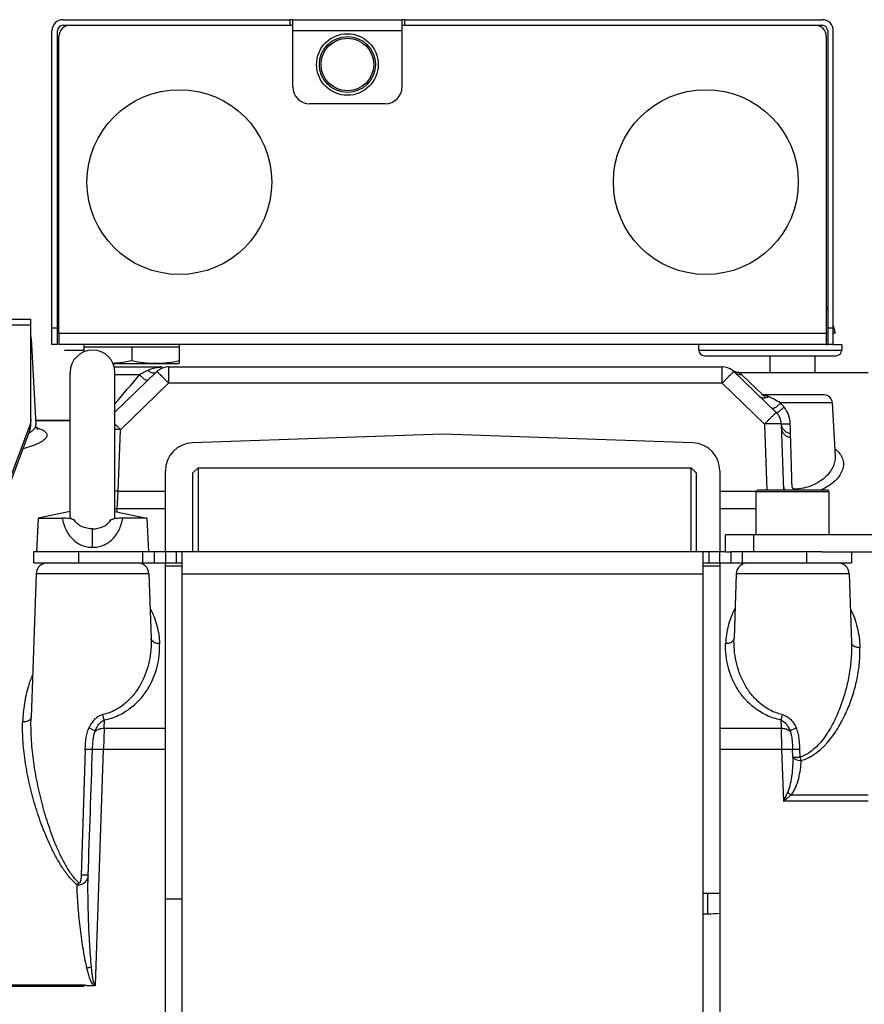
# Model space of a CAD drawing. Extents: x -849 to 1181, y 8 to 1248.
# Tile 13 of 35: x -321 to -170, y 687 to 863. Entities that reach past the tile are written whole.
import ezdxf

# ---------------------------------------------------------------- set-up
doc = ezdxf.new("R2010")
doc.units = 0
doc.header["$LTSCALE"] = 65.395
doc.layers.get('0').update_dxf_attribs({"linetype": 'CONTINUOUS'})

msp = doc.modelspace()

# ---------------------------------------------------------------- linework, layer by layer
at = {"color": 6, "linetype": 'CONTINUOUS'}
for p, q in [((-313.48, 863.04), (-272.98, 863.04)), ((-313.48, 862.04), (-312.23, 862.04)), ((-272.48, 851.04), (-272.48, 863.04)), ((-272.48, 863.04), (-252.98, 863.04)), ((-252.98, 851.04), (-252.98, 863.04)), ((-252.48, 863.04), (-177.98, 863.04)), ((-179.23, 862.04), (-177.98, 862.04)), ((-315.48, 805.04), (-315.48, 861.04)), ((-314.48, 805.04), (-314.48, 861.04)), ((-176.98, 861.04), (-176.98, 805.04)), ((-175.98, 805.04), (-175.98, 861.04)), ((-255.98, 848.04), (-269.48, 848.04)), ((-481.73, 809.54), (-319.23, 809.54)), ((-319.23, 790.73), (-319.23, 809.54)), ((-314.23, 807.04), (-314.23, 805.04)), ((-175.98, 808.35), (-175.63, 807.04)), ((-319.19, 806.14), (-318.38, 790.73)), ((-314.48, 805.04), (-315.48, 805.04)), ((-177.23, 805.04), (-314.23, 805.04)), ((-309.73, 803.75), (-309.73, 805.04)), ((-301.23, 804.64), (-301.23, 802.17)), ((-292.73, 801.69), (-292.73, 805.04)), ((-199.98, 804.04), (-199.98, 805.04)), ((-175.98, 805.04), (-176.98, 805.04)), ((-174.48, 805.04), (-174.48, 804.04)), ((-187.23, 800.04), (-187.23, 803.04)), ((-187.23, 803.04), (-175.48, 803.04)), ((-179.23, 800.04), (-179.23, 803.04)), ((-312.23, 774.27), (-312.23, 800.04)), ((-304.57, 801.64), (-292.88, 801.64)), ((-296.74, 800.2), (-304.23, 792.96)), ((-304.23, 774.27), (-304.23, 800.04)), ((-294.66, 801.04), (-195.81, 801.04)), ((-292.73, 801.69), (-292.88, 801.64)), ((-193.94, 800.39), (-194.01, 800.44)), ((-193.63, 800.22), (-193.72, 800.26)), ((-186.16, 792.89), (-193.72, 800.2)), ((-192.81, 800.04), (-169.73, 800.04)), ((-176.16, 794.62), (-175.66, 785.08)), ((-318.42, 791.54), (-312.23, 791.54)), ((-319.43, 790.64), (-329.66, 763.29)), ((-329.66, 762.32), (-319.43, 789.67)), ((-184.83, 779.04), (-185.24, 790.84)), ((-245.73, 789.04), (-290.41, 787.48)), ((-201.06, 787.48), (-245.73, 789.04)), ((-295.23, 768.04), (-295.23, 782.48)), ((-196.23, 782.48), (-196.23, 768.04)), ((-183.23, 779.04), (-183.27, 779.04)), ((-189.73, 771.04), (-189.73, 778.74)), ((-176.73, 771.04), (-176.73, 778.74)), ((-317.93, 774.04), (-318.23, 768.04)), ((-312.23, 775.22), (-317.93, 774.04)), ((-317.93, 774.04), (-313.64, 774.04)), ((-304.23, 775.22), (-298.53, 774.04)), ((-298.53, 774.04), (-302.83, 774.04)), ((-298.53, 774.04), (-298.23, 768.04)), ((-195.23, 768.04), (-195.23, 771.04)), ((-163.23, 771.04), (-195.23, 771.04)), ((-195.17, 768.04), (-194.23, 768.04)), ((-177.97, 768.04), (-163.23, 768.04)), ((-295.23, 541.04), (-295.23, 766.04)), ((-196.23, 766.04), (-196.23, 541.04)), ((-318.3, 764.11), (-319.2, 738.44)), ((-298.17, 764.11), (-297.76, 752.58)), ((-193.3, 764.11), (-193.7, 752.57)), ((-173.17, 764.11), (-172.74, 751.82)), ((-196.23, 707.04), (-199.23, 707.04)), ((-295.23, 706.04), (-292.23, 706.04))]:
    msp.add_line(p, q, dxfattribs=at)
at = {"color": 2, "linetype": 'CONTINUOUS'}
for p, q in [((-312.23, 862.04), (-272.48, 862.04)), ((-272.98, 863.04), (-272.98, 862.04)), ((-272.48, 863.04), (-272.98, 863.04)), ((-252.48, 863.04), (-252.98, 863.04)), ((-252.98, 862.04), (-179.23, 862.04)), ((-252.48, 862.04), (-252.48, 863.04)), ((-314.23, 807.04), (-314.23, 860.04)), ((-177.23, 860.04), (-177.23, 805.04)), ((-176.98, 807.04), (-177.23, 807.04)), ((-175.63, 807.04), (-175.98, 807.04)), ((-313.23, 804.04), (-309.73, 804.04)), ((-309.73, 804.64), (-292.73, 804.64)), ((-292.73, 804.04), (-292.63, 804.04)), ((-177.23, 805.04), (-176.98, 805.04)), ((-175.98, 805.04), (-174.48, 805.04)), ((-304.36, 801.04), (-296.16, 801.04)), ((-295.82, 801), (-295.82, 801)), ((-188.81, 796.04), (-188.81, 796.04)), ((-199.23, 703.39), (-198.38, 703.39)), ((-309.72, 690.63), (-478.73, 690.63)), ((-478.73, 690.45), (-309.73, 690.45)), ((-309.73, 690.54), (-309.72, 690.63)), ((-309.73, 690.45), (-309.73, 690.54))]:
    msp.add_line(p, q, dxfattribs=at)
at = {"color": 9, "linetype": 'CONTINUOUS'}
for p, q in [((-252.98, 861.04), (-272.48, 861.04)), ((-176.98, 811.17), (-177.23, 811.17)), ((-319.23, 808.47), (-481.73, 808.47)), ((-315.48, 808.04), (-314.48, 808.04)), ((-314.23, 807.04), (-177.23, 807.04)), ((-176.98, 808.04), (-175.98, 808.04)), ((-319.19, 806.14), (-319.23, 806.14)), ((-199.98, 804.04), (-174.48, 804.04)), ((-198.98, 803.04), (-187.23, 803.04)), ((-294.66, 801.04), (-294.66, 798.14)), ((-195.81, 798.14), (-195.81, 801.04)), ((-299.82, 799.62), (-304.23, 799.62)), ((-188.54, 796.04), (-192.33, 799.64)), ((-303.26, 789.83), (-294.66, 798.14)), ((-195.81, 798.14), (-294.66, 798.14)), ((-195.81, 798.14), (-188.24, 790.84)), ((-177.66, 796.04), (-188.81, 796.04)), ((-188.02, 795.54), (-188.52, 796.02)), ((-176.16, 794.62), (-185.41, 794.62)), ((-318.42, 791.47), (-312.23, 791.47)), ((-319.43, 789.67), (-319.43, 790.64)), ((-303.64, 778.86), (-303.26, 789.83)), ((-188.24, 790.84), (-187.83, 779.04)), ((-175.66, 785.08), (-175.66, 785.08)), ((-303.82, 775.69), (-303.64, 778.86)), ((-303.64, 778.86), (-295.23, 778.86)), ((-196.23, 778.86), (-189.71, 778.86)), ((-183.27, 779.04), (-189.43, 779.04)), ((-177.03, 779.04), (-183.23, 779.04)), ((-176.73, 778.74), (-189.73, 778.74)), ((-303.84, 775.13), (-303.82, 775.69)), ((-295.23, 775.69), (-303.82, 775.69)), ((-189.73, 775.69), (-196.23, 775.69)), ((-308.23, 768.83), (-308.23, 772.12)), ((-190.23, 771.04), (-190.23, 768.04)), ((-310.73, 768.04), (-310.73, 766.04)), ((-299.23, 766.04), (-299.23, 768.04)), ((-295.23, 768.04), (-295.23, 766.04)), ((-293.23, 766.04), (-293.23, 768.04)), ((-198.23, 768.04), (-198.23, 766.04)), ((-196.23, 766.04), (-196.23, 768.04)), ((-192.23, 768.04), (-192.23, 766.04)), ((-180.73, 766.04), (-180.73, 768.04)), ((-298.17, 764.11), (-318.3, 764.11)), ((-199.23, 764.04), (-292.23, 764.04)), ((-173.17, 764.11), (-193.3, 764.11)), ((-297.76, 752.58), (-297.76, 752.57)), ((-193.7, 752.57), (-193.7, 752.57)), ((-172.74, 751.82), (-172.74, 751.82)), ((-319.2, 738.44), (-319.2, 738.44)), ((-306.17, 736.52), (-306.12, 738)), ((-185.35, 738), (-185.3, 736.52)), ((-306.17, 736.52), (-306.26, 732.72)), ((-306.17, 736.52), (-295.23, 736.52)), ((-196.23, 736.52), (-185.3, 736.52)), ((-185.3, 736.52), (-185.21, 732.72)), ((-309.53, 732.73), (-310.25, 710.29)), ((-309.53, 732.73), (-309.66, 728.93)), ((-307.73, 690.63), (-306.26, 732.72)), ((-295.23, 732.72), (-306.26, 732.72)), ((-185.21, 732.72), (-196.23, 732.72)), ((-185.21, 732.72), (-184.89, 723.51)), ((-183.19, 731.36), (-183.24, 732.73)), ((-181.89, 731.37), (-181.94, 732.73)), ((-309.66, 728.93), (-309.9, 721.4)), ((-169.73, 724.58), (-183.53, 724.58)), ((-169.73, 723.51), (-184.89, 723.51)), ((-198.38, 703.39), (-198.38, 707.04))]:
    msp.add_line(p, q, dxfattribs=at)
at = {"color": 7, "linetype": 'CONTINUOUS'}
for p, q in [((-290.38, 782.04), (-289.38, 783.04)), ((-289.38, 783.04), (-289.38, 768.04)), ((-289.38, 783.04), (-201.38, 783.04)), ((-201.38, 768.04), (-201.38, 783.04)), ((-200.38, 782.04), (-201.38, 783.04)), ((-290.38, 782.04), (-290.38, 768.04)), ((-200.38, 768.04), (-200.38, 782.04)), ((-318.73, 766.04), (-318.73, 768.04)), ((-195.17, 768.04), (-318.73, 768.04)), ((-297.23, 768.04), (-297.23, 766.04)), ((-292.23, 666.31), (-292.23, 768.04)), ((-199.23, 666.31), (-199.23, 768.04)), ((-194.23, 766.04), (-194.23, 768.04)), ((-177.97, 768.04), (-194.23, 768.04)), ((-172.73, 768.04), (-172.73, 766.04)), ((-318.73, 766.04), (-292.23, 766.04)), ((-295.23, 765.54), (-292.23, 765.54)), ((-199.23, 766.04), (-172.73, 766.04)), ((-199.23, 765.54), (-196.23, 765.54))]:
    msp.add_line(p, q, dxfattribs=at)
at = {"color": 6, "linetype": 'CONTINUOUS'}
for points in [[(-193.72, 800.26), (-193.8, 800.3), (-193.87, 800.35), (-193.94, 800.39)], [(-192.81, 800.04), (-192.86, 800.04), (-192.96, 800.05), (-193.07, 800.06), (-193.17, 800.07), (-193.27, 800.09), (-193.37, 800.12), (-193.46, 800.15), (-193.55, 800.18), (-193.63, 800.22)], [(-318.03, 789.92), (-318.03, 789.92), (-318.02, 789.92), (-318.03, 789.92), (-318.04, 789.93), (-318.06, 789.95), (-318.08, 789.97), (-318.11, 790.01), (-318.14, 790.05), (-318.18, 790.1), (-318.22, 790.16), (-318.25, 790.24), (-318.29, 790.32), (-318.33, 790.42), (-318.35, 790.53), (-318.37, 790.64), (-318.38, 790.73)]]:
    msp.add_lwpolyline(points, dxfattribs=at)
at = {"color": 9, "linetype": 'CONTINUOUS'}
msp.add_lwpolyline([(-309.9, 721.4), (-310.14, 713.97), (-310.25, 710.29)], dxfattribs=at)
at = {"color": 2, "linetype": 'CONTINUOUS'}
msp.add_circle((-262.73, 855.04), 5.5, dxfattribs=at)
at = {"color": 6, "linetype": 'CONTINUOUS'}
for centre, radius in [((-262.73, 855.04), 5), ((-292.73, 834.04), 16.5), ((-198.73, 834.04), 16.5)]:
    msp.add_circle(centre, radius, dxfattribs=at)
at = {"color": 9, "linetype": 'CONTINUOUS'}
msp.add_circle((-262.73, 855.04), 4.7, dxfattribs=at)
at = {"color": 6, "linetype": 'CONTINUOUS'}
for centre, radius, start, end in [((-313.48, 861.04), 2, 90, 180), ((-313.48, 861.04), 1, 90, 180), ((-177.98, 861.04), 2, 0, 90), ((-177.98, 861.04), 1, 0, 90), ((-269.48, 851.04), 3, 180, 270), ((-255.98, 851.04), 3, 270, 360), ((-177.22, 811.04), 0.5, 61.3793, 90), ((-321.18, 806.04), 2, 3, 12.7509), ((-308.23, 800.04), 4, 0, 180), ((-198.98, 804.04), 1, 180, 270), ((-175.48, 804.04), 1, 270, 360), ((-296.16, 799.54), 1.5, 77.0223, 90), ((-294.66, 798.04), 3, 90, 100.589), ((-195.81, 798.04), 3, 53.127, 90), ((-195.81, 798.04), 3, 46, 51.5842), ((-177.66, 794.54), 1.5, 3, 90), ((-188.24, 790.74), 3, 2, 46), ((-290.23, 782.48), 5, 92, 180), ((-201.23, 782.48), 5, 0, 88), ((-189.43, 778.74), 0.3, 90, 180), ((-177.03, 778.74), 0.3, 0, 90), ((-316.3, 764.04), 2, 90, 178), ((-300.16, 764.04), 2, 2, 90), ((-191.3, 764.04), 2, 90, 178), ((-175.16, 764.04), 2, 2, 90)]:
    msp.add_arc(centre, radius, start, end, dxfattribs=at)
at = {"color": 2, "linetype": 'CONTINUOUS'}
for centre, radius, start, end in [((-312.23, 860.04), 2, 90, 180), ((-179.23, 860.04), 2, 0, 90), ((-294.66, 798.04), 3, 100.589, 134), ((-147.82, 780.28), 35.11, 181.7866, 182.0314), ((-198.38, 730.83), 27.44, 270.001, 274.4954)]:
    msp.add_arc(centre, radius, start, end, dxfattribs=at)
at = {"color": 9, "linetype": 'CONTINUOUS'}
for centre, radius, start, end in [((-195.81, 798.04), 3, 51.5842, 53.127), ((-192.35, 801.62), 1.98, 226.0302, 270.4244), ((-1105.52, 1486.2), 1058.56, 319.19695, 319.56366), ((-378.91, 716.78), 105.17, 44.0024, 44.7596), ((-306.16, 706.95), 82.94, 87.9995, 88.6715), ((-306.58, 694.87), 84.04, 87.9998, 88.4014), ((-303.91, 771.23), 4.46, 88.8943, 94.1834), ((-317.11, 713.97), 8.17, 318.4413, 321.7891)]:
    msp.add_arc(centre, radius, start, end, dxfattribs=at)
at = {"color": 2, "linetype": 'CONTINUOUS'}
msp.add_ellipse((-181.71, 731.42), major_axis=(1.5, 0.05), ratio=0.030853, start_param=-2.984075, end_param=-1.691856, dxfattribs=at)
at = {"color": 6, "linetype": 'CONTINUOUS'}
for points, knots in [([(-304.6, 801.72), (-304.32, 801.73), (-303.19, 801.81), (-302.07, 802), (-301.23, 802.17)], [0, 0, 0, 0, 0.249627, 1, 1, 1, 1]), ([(-301.23, 802.17), (-300.53, 802.03), (-299.12, 801.78), (-296.98, 801.65), (-294.84, 801.78), (-293.43, 802.03), (-292.73, 802.17)], [0, 0, 0, 0, 0.250385, 0.5, 0.749615, 1, 1, 1, 1]), ([(-319.23, 791.69), (-319.23, 791.51), (-319.27, 791.15), (-319.36, 790.81), (-319.43, 790.64)], [0, 0, 0, 0, 0.49668, 1, 1, 1, 1]), ([(-319.43, 789.67), (-319.36, 789.84), (-319.27, 790.19), (-319.23, 790.55), (-319.23, 790.73)], [0, 0, 0, 0, 0.50332, 1, 1, 1, 1]), ([(-311.53, 773.74), (-311.67, 773.78), (-311.96, 773.87), (-312.45, 773.96), (-313.01, 774.03), (-313.42, 774.04), (-313.64, 774.04)], [0, 0, 0, 0, 0.201246, 0.428027, 0.692416, 1, 1, 1, 1]), ([(-312.23, 774.27), (-312.23, 774.22), (-312.2, 774.11), (-312.06, 773.97), (-311.83, 773.84), (-311.64, 773.78), (-311.53, 773.74)], [0, 0, 0, 0, 0.158561, 0.357315, 0.630643, 1, 1, 1, 1]), ([(-304.94, 773.74), (-304.83, 773.78), (-304.64, 773.84), (-304.41, 773.97), (-304.27, 774.11), (-304.23, 774.22), (-304.23, 774.27)], [0, 0, 0, 0, 0.369357, 0.642685, 0.841439, 1, 1, 1, 1]), ([(-302.83, 774.04), (-303.04, 774.04), (-303.45, 774.03), (-304.02, 773.96), (-304.51, 773.87), (-304.8, 773.78), (-304.94, 773.74)], [0, 0, 0, 0, 0.307584, 0.571973, 0.798754, 1, 1, 1, 1]), ([(-307.98, 690.54), (-308.05, 690.54), (-308.2, 690.54), (-308.42, 690.54), (-308.64, 690.54), (-308.85, 690.52), (-309.07, 690.52), (-309.29, 690.55), (-309.51, 690.61), (-309.65, 690.63), (-309.72, 690.63)], [0, 0, 0, 0, 0.125019, 0.250048, 0.375058, 0.500079, 0.625121, 0.750075, 0.875101, 1, 1, 1, 1]), ([(-307.73, 690.63), (-307.76, 690.59), (-307.84, 690.55), (-307.93, 690.54), (-307.98, 690.54)], [0, 0, 0, 0, 0.498702, 1, 1, 1, 1])]:
    msp.add_open_spline(points, degree=3, knots=knots, dxfattribs=at)
at = {"color": 9, "linetype": 'CONTINUOUS'}
for points, knots in [([(-298.38, 800.41), (-298.5, 800.35), (-298.98, 800.1), (-299.46, 799.83), (-299.82, 799.62)], [0, 0, 0, 0, 0.229995, 1, 1, 1, 1]), ([(-294.66, 798.14), (-294.79, 798.28), (-295.05, 798.55), (-295.43, 798.94), (-295.78, 799.29), (-296.05, 799.56), (-296.24, 799.75), (-296.37, 799.87), (-296.47, 799.97), (-296.56, 800.05), (-296.63, 800.12), (-296.68, 800.16), (-296.71, 800.18), (-296.72, 800.19), (-296.73, 800.2), (-296.74, 800.2), (-296.74, 800.2)], [0, 0, 0, 0, 0.196161, 0.38407, 0.556739, 0.707749, 0.773341, 0.83149, 0.881657, 0.923377, 0.95627, 0.980045, 0.988453, 0.994531, 0.998307, 1, 1, 1, 1]), ([(-193.72, 800.2), (-193.72, 800.2), (-193.73, 800.2), (-193.74, 800.19), (-193.75, 800.18), (-193.78, 800.16), (-193.83, 800.12), (-193.9, 800.05), (-193.99, 799.97), (-194.1, 799.87), (-194.22, 799.75), (-194.41, 799.56), (-194.68, 799.29), (-195.03, 798.94), (-195.41, 798.55), (-195.67, 798.28), (-195.81, 798.14)], [0, 0, 0, 0, 0.001693, 0.005469, 0.011547, 0.019955, 0.04373, 0.076623, 0.118343, 0.16851, 0.226659, 0.292251, 0.443261, 0.61593, 0.803839, 1, 1, 1, 1]), ([(-192.33, 799.64), (-192.37, 799.67), (-192.43, 799.73), (-192.52, 799.81), (-192.6, 799.88), (-192.67, 799.94), (-192.72, 799.98), (-192.75, 800), (-192.77, 800.01), (-192.79, 800.02), (-192.8, 800.03), (-192.8, 800.04), (-192.8, 800.04), (-192.81, 800.04), (-192.81, 800.04)], [0, 0, 0, 0, 0.22142, 0.419115, 0.59105, 0.735102, 0.849266, 0.89472, 0.932233, 0.961663, 0.982864, 0.990334, 0.995692, 1, 1, 1, 1]), ([(-298.38, 798.62), (-298.39, 798.6), (-298.44, 798.59), (-298.5, 798.59), (-298.6, 798.62), (-298.75, 798.69), (-298.94, 798.82), (-299.17, 798.98), (-299.4, 799.18), (-299.62, 799.4), (-299.76, 799.55), (-299.82, 799.62)], [0, 0, 0, 0, 0.040966, 0.069758, 0.106174, 0.20456, 0.336172, 0.493668, 0.665153, 0.8376, 1, 1, 1, 1]), ([(-185.41, 794.62), (-185.79, 794.84), (-186.5, 795.24), (-187.22, 795.59), (-187.56, 795.73)], [0, 0, 0, 0, 0.554761, 1, 1, 1, 1]), ([(-183.66, 790.81), (-183.67, 791.37), (-183.88, 792.48), (-184.43, 793.47), (-184.79, 793.89)], [0, 0, 0, 0, 0.501823, 1, 1, 1, 1]), ([(-188.24, 790.84), (-188.11, 790.98), (-187.85, 791.25), (-187.47, 791.63), (-187.12, 791.99), (-186.85, 792.26), (-186.66, 792.45), (-186.53, 792.56), (-186.43, 792.66), (-186.34, 792.75), (-186.27, 792.81), (-186.22, 792.85), (-186.19, 792.88), (-186.18, 792.89), (-186.17, 792.89), (-186.16, 792.89), (-186.16, 792.89)], [0, 0, 0, 0, 0.196161, 0.384069, 0.556738, 0.707747, 0.77334, 0.831489, 0.881655, 0.923376, 0.956269, 0.980044, 0.988452, 0.994531, 0.998307, 1, 1, 1, 1]), ([(-318.22, 790.18), (-318.04, 790.13), (-317.71, 790.02), (-317.26, 789.84), (-316.9, 789.63), (-316.62, 789.42), (-316.44, 789.18), (-316.37, 788.92), (-316.4, 788.65), (-316.53, 788.38), (-316.76, 788.12), (-317.07, 787.86), (-317.47, 787.59), (-317.95, 787.34), (-318.52, 787.09), (-319.41, 786.76), (-320.13, 786.56), (-320.64, 786.44)], [0, 0, 0, 0, 0.074898, 0.139662, 0.194461, 0.24005, 0.278145, 0.311879, 0.345674, 0.383825, 0.429205, 0.483311, 0.546765, 0.619696, 0.701929, 0.793097, 1, 1, 1, 1]), ([(-318.38, 790.73), (-318.37, 790.6), (-318.43, 790.31), (-318.68, 789.91), (-319.09, 789.52), (-319.43, 789.28), (-319.62, 789.17)], [0, 0, 0, 0, 0.186742, 0.406842, 0.675968, 1, 1, 1, 1]), ([(-185.24, 790.84), (-185.24, 790.84), (-185.25, 790.85), (-185.27, 790.85), (-185.31, 790.86), (-185.38, 790.87), (-185.48, 790.87), (-185.61, 790.88), (-185.76, 790.88), (-185.93, 790.88), (-186.21, 790.88), (-186.6, 790.88), (-187.11, 790.87), (-187.67, 790.86), (-188.05, 790.85), (-188.24, 790.84)], [0, 0, 0, 0, 0.002088, 0.006071, 0.020822, 0.04483, 0.077956, 0.119913, 0.170312, 0.228679, 0.294457, 0.445664, 0.618155, 0.805324, 1, 1, 1, 1]), ([(-183.61, 789.11), (-183.83, 789.15), (-184.26, 789.29), (-184.8, 789.69), (-185.15, 790.24), (-185.24, 790.65), (-185.24, 790.84)], [0, 0, 0, 0, 0.258901, 0.521813, 0.772173, 1, 1, 1, 1]), ([(-175.73, 786.44), (-175.41, 786.2), (-174.97, 785.79), (-174.54, 785.16), (-174.32, 784.69), (-174.19, 784.2), (-174.14, 783.69), (-174.19, 783.19), (-174.37, 782.49), (-174.82, 781.61), (-175.67, 780.64), (-176.83, 779.74), (-177.74, 779.26), (-178.24, 779.04)], [0, 0, 0, 0, 0.123681, 0.179459, 0.232397, 0.283656, 0.334458, 0.385981, 0.439275, 0.554235, 0.68457, 0.83288, 1, 1, 1, 1]), ([(-175.66, 785.08), (-175.64, 784.75), (-175.7, 784.08), (-176.05, 783.1), (-176.64, 782.14), (-177.47, 781.24), (-178.55, 780.44), (-179.84, 779.79), (-181.32, 779.34), (-182.38, 779.21), (-182.91, 779.19)], [0, 0, 0, 0, 0.094438, 0.194298, 0.302467, 0.420805, 0.550364, 0.691288, 0.842303, 1, 1, 1, 1]), ([(-313.64, 774.04), (-313.51, 773.32), (-313.19, 772.26), (-312.47, 771.02), (-311.8, 770.24), (-311.02, 769.62), (-310.14, 769.17), (-309.2, 768.89), (-308.56, 768.83), (-308.23, 768.83)], [0, 0, 0, 0, 0.269246, 0.398008, 0.522404, 0.643579, 0.762941, 0.881565, 1, 1, 1, 1]), ([(-308.23, 772.12), (-308.56, 772.12), (-309.21, 772.19), (-310.13, 772.48), (-310.95, 772.99), (-311.36, 773.47), (-311.53, 773.74)], [0, 0, 0, 0, 0.255261, 0.506042, 0.752284, 1, 1, 1, 1]), ([(-308.23, 768.83), (-307.91, 768.83), (-307.26, 768.89), (-306.32, 769.17), (-305.45, 769.62), (-304.66, 770.24), (-304, 771.02), (-303.28, 772.26), (-302.96, 773.32), (-302.83, 774.04)], [0, 0, 0, 0, 0.118435, 0.237059, 0.356421, 0.477596, 0.601992, 0.730754, 1, 1, 1, 1]), ([(-308.23, 772.12), (-307.91, 772.12), (-307.26, 772.19), (-306.34, 772.48), (-305.52, 772.99), (-305.1, 773.47), (-304.94, 773.74)], [0, 0, 0, 0, 0.255261, 0.506041, 0.752284, 1, 1, 1, 1]), ([(-297.95, 757.93), (-297.68, 757.44), (-297.22, 756.43), (-296.54, 754.34), (-296.3, 752.7), (-296.26, 751.62)], [0, 0, 0, 0, 0.255856, 0.506877, 1, 1, 1, 1]), ([(-193.52, 757.93), (-194.04, 756.96), (-194.85, 754.89), (-195.17, 752.7), (-195.2, 751.62)], [0, 0, 0, 0, 0.506432, 1, 1, 1, 1]), ([(-172.95, 757.84), (-172.39, 756.8), (-171.57, 754.53), (-171.28, 752.16), (-171.24, 750.96)], [0, 0, 0, 0, 0.49826, 1, 1, 1, 1]), ([(-297.76, 752.57), (-297.72, 751.21), (-297.95, 748.42), (-299.13, 745.1), (-300.67, 742.69), (-302.2, 741.05), (-304.1, 739.7), (-305.59, 739.13), (-306.37, 738.95)], [0, 0, 0, 0, 0.23653, 0.476852, 0.600776, 0.728526, 0.861409, 1, 1, 1, 1]), ([(-296.26, 751.62), (-296.47, 751.62), (-296.86, 751.66), (-297.36, 751.88), (-297.68, 752.21), (-297.76, 752.46), (-297.76, 752.57)], [0, 0, 0, 0, 0.315847, 0.601937, 0.827224, 1, 1, 1, 1]), ([(-193.7, 752.57), (-193.71, 752.46), (-193.79, 752.21), (-194.11, 751.88), (-194.61, 751.66), (-195, 751.62), (-195.2, 751.62)], [0, 0, 0, 0, 0.172776, 0.398063, 0.684153, 1, 1, 1, 1]), ([(-185.1, 738.96), (-185.88, 739.13), (-187.37, 739.7), (-189.27, 741.05), (-190.79, 742.69), (-192.33, 745.1), (-193.51, 748.42), (-193.75, 751.21), (-193.7, 752.57)], [0, 0, 0, 0, 0.138588, 0.271469, 0.399218, 0.523142, 0.763467, 1, 1, 1, 1]), ([(-306.12, 738), (-305.24, 738.18), (-303.58, 738.73), (-301.42, 740.05), (-299.67, 741.69), (-297.9, 744.08), (-296.51, 747.41), (-296.22, 750.24), (-296.26, 751.62)], [0, 0, 0, 0, 0.146509, 0.284547, 0.414547, 0.538238, 0.772786, 1, 1, 1, 1]), ([(-185.35, 738), (-186.23, 738.18), (-187.88, 738.73), (-190.05, 740.05), (-191.79, 741.69), (-193.56, 744.08), (-194.96, 747.41), (-195.25, 750.24), (-195.2, 751.62)], [0, 0, 0, 0, 0.146495, 0.284523, 0.41452, 0.538215, 0.772775, 1, 1, 1, 1]), ([(-172.74, 751.82), (-172.7, 750.89), (-172.75, 749.02), (-173.09, 746.22), (-173.7, 743.4), (-174.58, 740.6), (-175.54, 738.32), (-176.48, 736.55), (-177.28, 735.26), (-178.19, 734.04), (-179.24, 732.92), (-180.46, 731.97), (-181.4, 731.52), (-181.89, 731.37)], [0, 0, 0, 0, 0.117744, 0.237768, 0.360058, 0.484501, 0.610931, 0.674861, 0.739216, 0.803965, 0.869067, 0.934451, 1, 1, 1, 1]), ([(-181.71, 730.76), (-179.64, 731.3), (-177.45, 733.25), (-175.6, 735.81), (-174.79, 737.13), (-174.07, 738.48), (-173.24, 740.29), (-172.39, 742.59), (-171.68, 745.39), (-171.26, 748.19), (-171.21, 750.05), (-171.24, 750.96)], [0, 0, 0, 0, 0.267941, 0.333232, 0.397649, 0.46125, 0.524068, 0.647386, 0.767735, 0.885201, 1, 1, 1, 1]), ([(-172.74, 751.82), (-172.73, 751.76), (-172.71, 751.65), (-172.62, 751.48), (-172.48, 751.32), (-172.21, 751.14), (-171.78, 750.99), (-171.42, 750.96), (-171.24, 750.96)], [0, 0, 0, 0, 0.087686, 0.18541, 0.297085, 0.42365, 0.708866, 1, 1, 1, 1]), ([(-318.93, 746.03), (-319.23, 745.38), (-319.85, 743.72), (-320.47, 740.92), (-320.66, 738.78), (-320.7, 737.7)], [0, 0, 0, 0, 0.247707, 0.620974, 1, 1, 1, 1]), ([(-320.7, 737.7), (-320.51, 737.69), (-320.15, 737.72), (-319.73, 737.84), (-319.46, 738.01), (-319.31, 738.14), (-319.22, 738.29), (-319.2, 738.39), (-319.2, 738.44)], [0, 0, 0, 0, 0.302272, 0.594177, 0.720233, 0.828309, 0.919805, 1, 1, 1, 1]), ([(-310.68, 708.91), (-310.93, 709.14), (-311.39, 709.63), (-312.21, 710.7), (-313.1, 712.13), (-314.02, 713.93), (-314.83, 715.78), (-315.56, 717.65), (-316.42, 720.16), (-317.34, 723.33), (-318.21, 727.14), (-318.84, 730.94), (-319.2, 734.7), (-319.24, 737.21), (-319.2, 738.44)], [0, 0, 0, 0, 0.032133, 0.064377, 0.128964, 0.193531, 0.257937, 0.322101, 0.385966, 0.51261, 0.637582, 0.76062, 0.881487, 1, 1, 1, 1]), ([(-306.37, 738.95), (-306.66, 738.89), (-307.21, 738.65), (-307.91, 738.09), (-308.47, 737.38), (-308.76, 736.86), (-308.88, 736.59)], [0, 0, 0, 0, 0.24796, 0.498043, 0.748899, 1, 1, 1, 1]), ([(-306.12, 738), (-306.17, 738.15), (-306.26, 738.47), (-306.34, 738.79), (-306.37, 738.95)], [0, 0, 0, 0, 0.487098, 1, 1, 1, 1]), ([(-185.1, 738.96), (-185.13, 738.79), (-185.21, 738.47), (-185.3, 738.15), (-185.35, 738)], [0, 0, 0, 0, 0.512895, 1, 1, 1, 1]), ([(-185.1, 738.96), (-184.81, 738.89), (-184.26, 738.65), (-183.56, 738.09), (-183, 737.38), (-182.71, 736.86), (-182.59, 736.59)], [0, 0, 0, 0, 0.247977, 0.498051, 0.748906, 1, 1, 1, 1]), ([(-310.99, 708.55), (-311.26, 708.77), (-311.77, 709.24), (-312.69, 710.28), (-313.69, 711.69), (-314.73, 713.46), (-315.95, 715.88), (-317.25, 718.98), (-318.52, 722.74), (-319.52, 726.52), (-320.25, 730.28), (-320.68, 734), (-320.74, 736.48), (-320.7, 737.7)], [0, 0, 0, 0, 0.033345, 0.066523, 0.132427, 0.197846, 0.262801, 0.391276, 0.51777, 0.64208, 0.763993, 0.883327, 1, 1, 1, 1]), ([(-307.77, 736.01), (-307.69, 736.23), (-307.5, 736.66), (-307.03, 737.4), (-306.51, 737.86), (-306.12, 738)], [0, 0, 0, 0, 0.26608, 0.524574, 1, 1, 1, 1]), ([(-185.35, 738), (-184.96, 737.86), (-184.44, 737.4), (-183.97, 736.66), (-183.78, 736.23), (-183.7, 736.01)], [0, 0, 0, 0, 0.475468, 0.733967, 1, 1, 1, 1]), ([(-309.53, 732.73), (-309.52, 733.06), (-309.49, 733.72), (-309.4, 734.7), (-309.23, 735.66), (-309.02, 736.29), (-308.88, 736.59)], [0, 0, 0, 0, 0.250057, 0.500122, 0.750136, 1, 1, 1, 1]), ([(-307.77, 736.01), (-307.83, 736.05), (-308.2, 736.24), (-308.57, 736.43), (-308.88, 736.59)], [0, 0, 0, 0, 0.168858, 1, 1, 1, 1]), ([(-308.23, 732.73), (-308.22, 733.03), (-308.19, 733.61), (-308.13, 734.47), (-308.01, 735.28), (-307.86, 735.78), (-307.77, 736.01)], [0, 0, 0, 0, 0.269986, 0.529676, 0.773387, 1, 1, 1, 1]), ([(-307.77, 736.01), (-307.57, 736.19), (-307.04, 736.45), (-306.47, 736.53), (-306.17, 736.52)], [0, 0, 0, 0, 0.470187, 1, 1, 1, 1]), ([(-185.3, 736.52), (-185, 736.53), (-184.43, 736.45), (-183.9, 736.19), (-183.7, 736.01)], [0, 0, 0, 0, 0.529803, 1, 1, 1, 1]), ([(-182.59, 736.59), (-182.7, 736.53), (-183.07, 736.34), (-183.44, 736.15), (-183.7, 736.01)], [0, 0, 0, 0, 0.304178, 1, 1, 1, 1]), ([(-183.7, 736.01), (-183.61, 735.78), (-183.46, 735.28), (-183.34, 734.47), (-183.28, 733.61), (-183.25, 733.03), (-183.24, 732.73)], [0, 0, 0, 0, 0.226617, 0.470328, 0.730017, 1, 1, 1, 1]), ([(-181.94, 732.73), (-181.95, 733.06), (-181.98, 733.72), (-182.07, 734.7), (-182.24, 735.66), (-182.45, 736.29), (-182.59, 736.59)], [0, 0, 0, 0, 0.250057, 0.500122, 0.750136, 1, 1, 1, 1]), ([(-308.23, 732.73), (-308.25, 732.72), (-308.3, 732.72), (-308.39, 732.72), (-308.52, 732.71), (-308.75, 732.72), (-309.1, 732.72), (-309.38, 732.73), (-309.53, 732.73)], [0, 0, 0, 0, 0.041844, 0.11259, 0.212776, 0.339588, 0.653415, 1, 1, 1, 1]), ([(-306.26, 732.72), (-306.49, 732.72), (-306.82, 732.73), (-307.25, 732.74), (-307.54, 732.74), (-307.78, 732.74), (-307.98, 732.74), (-308.12, 732.74), (-308.2, 732.73), (-308.23, 732.73)], [0, 0, 0, 0, 0.349827, 0.511097, 0.656507, 0.781561, 0.882399, 0.955934, 1, 1, 1, 1]), ([(-183.24, 732.73), (-183.27, 732.73), (-183.35, 732.74), (-183.49, 732.74), (-183.69, 732.74), (-183.93, 732.74), (-184.22, 732.74), (-184.65, 732.73), (-184.98, 732.72), (-185.21, 732.72)], [0, 0, 0, 0, 0.044076, 0.117614, 0.21845, 0.343499, 0.488906, 0.650177, 1, 1, 1, 1]), ([(-181.94, 732.73), (-182.09, 732.73), (-182.37, 732.72), (-182.72, 732.72), (-182.95, 732.71), (-183.08, 732.72), (-183.17, 732.72), (-183.22, 732.72), (-183.24, 732.73)], [0, 0, 0, 0, 0.346559, 0.660381, 0.787198, 0.887391, 0.958146, 1, 1, 1, 1]), ([(-183.19, 731.36), (-183.2, 730.83), (-183.23, 729.75), (-183.35, 728.41), (-183.51, 727.35), (-183.66, 726.57), (-183.85, 725.81), (-184.03, 725.33), (-184.14, 725.1)], [0, 0, 0, 0, 0.253509, 0.506652, 0.632587, 0.757552, 0.880688, 1, 1, 1, 1]), ([(-183.53, 724.58), (-183.35, 724.79), (-183.03, 725.26), (-182.55, 726.25), (-182.13, 727.56), (-181.83, 729.15), (-181.73, 730.23), (-181.71, 730.76)], [0, 0, 0, 0, 0.128484, 0.255452, 0.506246, 0.754256, 1, 1, 1, 1]), ([(-310.25, 710.29), (-310.26, 710.22), (-310.26, 710.09), (-310.28, 709.89), (-310.3, 709.69), (-310.32, 709.52), (-310.34, 709.39), (-310.36, 709.29), (-310.39, 709.19), (-310.42, 709.1), (-310.45, 709.02), (-310.48, 708.96), (-310.51, 708.92), (-310.55, 708.88), (-310.61, 708.86), (-310.66, 708.89), (-310.68, 708.91)], [0, 0, 0, 0, 0.125489, 0.250992, 0.376506, 0.50203, 0.564798, 0.627565, 0.690327, 0.753072, 0.815758, 0.847073, 0.878313, 0.90935, 0.939928, 1, 1, 1, 1]), ([(-309.02, 710.28), (-309.04, 710.28), (-309.08, 710.28), (-309.16, 710.28), (-309.28, 710.27), (-309.51, 710.27), (-309.83, 710.28), (-310.11, 710.29), (-310.25, 710.29)], [0, 0, 0, 0, 0.037986, 0.10571, 0.203839, 0.329706, 0.64556, 1, 1, 1, 1]), ([(-309.02, 710.28), (-309.05, 710.05), (-309.16, 709.59), (-309.49, 709.08), (-309.86, 708.76), (-310.2, 708.58), (-310.59, 708.5), (-310.86, 708.52), (-310.99, 708.55)], [0, 0, 0, 0, 0.23639, 0.4767, 0.601299, 0.730037, 0.8633, 1, 1, 1, 1]), ([(-309.23, 693.68), (-309.38, 694.3), (-309.63, 695.53), (-310.06, 698.01), (-310.49, 701.12), (-310.84, 704.83), (-310.97, 707.31), (-310.99, 708.55)], [0, 0, 0, 0, 0.126493, 0.252632, 0.503694, 0.752913, 1, 1, 1, 1]), ([(-308.42, 693.89), (-308.49, 694.57), (-308.6, 695.94), (-308.78, 698.67), (-308.94, 702.1), (-309.05, 706.19), (-309.05, 708.92), (-309.02, 710.28)], [0, 0, 0, 0, 0.125106, 0.250459, 0.501099, 0.751104, 1, 1, 1, 1]), ([(-308.42, 693.89), (-308.48, 693.88), (-308.75, 693.8), (-309.02, 693.73), (-309.23, 693.68)], [0, 0, 0, 0, 0.231571, 1, 1, 1, 1]), ([(-307.98, 690.54), (-308.04, 690.58), (-308.14, 690.68), (-308.31, 690.91), (-308.47, 691.23), (-308.64, 691.63), (-308.83, 692.17), (-309.03, 692.85), (-309.16, 693.41), (-309.23, 693.68)], [0, 0, 0, 0, 0.062661, 0.125333, 0.250506, 0.375619, 0.500652, 0.750467, 1, 1, 1, 1]), ([(-307.73, 690.63), (-307.79, 690.62), (-307.87, 690.73), (-307.93, 690.85), (-307.97, 690.99), (-308.02, 691.16), (-308.09, 691.44), (-308.16, 691.78), (-308.22, 692.2), (-308.28, 692.63), (-308.33, 693.05), (-308.38, 693.47), (-308.41, 693.75), (-308.42, 693.89)], [0, 0, 0, 0, 0.059888, 0.091244, 0.122603, 0.185307, 0.248009, 0.37339, 0.498753, 0.624097, 0.749419, 0.87472, 1, 1, 1, 1])]:
    msp.add_open_spline(points, degree=3, knots=knots, dxfattribs=at)
at = {"color": 2, "linetype": 'CONTINUOUS'}
for points, knots in [([(-295.82, 801), (-295.84, 801), (-295.91, 800.99), (-296.05, 800.98), (-296.27, 800.96), (-296.72, 800.91), (-297.26, 800.81), (-297.78, 800.66), (-298.12, 800.53), (-298.3, 800.45), (-298.38, 800.41)], [0, 0, 0, 0, 0.02132, 0.075015, 0.159886, 0.274582, 0.586185, 0.780344, 0.886886, 1, 1, 1, 1]), ([(-298.38, 800.41), (-298.26, 800.3), (-297.99, 800.12), (-297.6, 799.99), (-297.29, 799.97), (-297.02, 800.01), (-296.83, 800.11), (-296.74, 800.2)], [0, 0, 0, 0, 0.268723, 0.540416, 0.668354, 0.787742, 1, 1, 1, 1]), ([(-189.21, 795.84), (-189.1, 795.74), (-188.85, 795.57), (-188.4, 795.48), (-187.95, 795.53), (-187.68, 795.65), (-187.56, 795.73)], [0, 0, 0, 0, 0.246016, 0.502189, 0.758073, 1, 1, 1, 1]), ([(-187.56, 795.73), (-187.66, 795.77), (-187.84, 795.84), (-188.1, 795.92), (-188.32, 795.98), (-188.47, 796.01), (-188.58, 796.02), (-188.64, 796.03), (-188.69, 796.04), (-188.73, 796.04), (-188.84, 796.04), (-188.81, 796.04)], [0, 0, 0, 0, 0.250938, 0.460573, 0.631778, 0.767328, 0.822645, 0.870019, 0.909674, 0.941897, 1, 1, 1, 1]), ([(-185.41, 794.62), (-185.47, 794.54), (-185.61, 794.39), (-185.84, 794.18), (-186.07, 793.97), (-186.31, 793.8), (-186.49, 793.69), (-186.62, 793.63), (-186.74, 793.59), (-186.86, 793.57), (-186.91, 793.62)], [0, 0, 0, 0, 0.159685, 0.330396, 0.501191, 0.658913, 0.791463, 0.845749, 0.891556, 1, 1, 1, 1]), ([(-186.16, 792.89), (-186.14, 792.88), (-186.1, 792.87), (-186.05, 792.88), (-185.96, 792.91), (-185.82, 792.98), (-185.64, 793.11), (-185.43, 793.28), (-185.14, 793.54), (-184.92, 793.75), (-184.79, 793.89)], [0, 0, 0, 0, 0.036182, 0.063293, 0.098456, 0.195291, 0.326326, 0.484282, 0.657512, 1, 1, 1, 1]), ([(-184.79, 793.89), (-184.84, 793.95), (-185.05, 794.2), (-185.25, 794.44), (-185.41, 794.62)], [0, 0, 0, 0, 0.251232, 1, 1, 1, 1]), ([(-183.66, 790.81), (-183.75, 790.81), (-183.95, 790.8), (-184.24, 790.8), (-184.51, 790.79), (-184.76, 790.8), (-184.97, 790.8), (-185.1, 790.81), (-185.18, 790.82), (-185.21, 790.82), (-185.23, 790.83), (-185.24, 790.84), (-185.24, 790.84)], [0, 0, 0, 0, 0.179366, 0.364316, 0.543582, 0.703992, 0.834164, 0.926916, 0.958413, 0.980457, 0.993821, 1, 1, 1, 1]), ([(-183.59, 788.39), (-183.81, 788.43), (-184.24, 788.58), (-184.77, 788.99), (-185.12, 789.54), (-185.21, 789.97), (-185.22, 790.18)], [0, 0, 0, 0, 0.25649, 0.508443, 0.755607, 1, 1, 1, 1]), ([(-184.86, 779.82), (-184.86, 779.69), (-184.81, 779.41), (-184.71, 779.16), (-184.64, 779.04)], [0, 0, 0, 0, 0.497933, 1, 1, 1, 1]), ([(-183.23, 779.4), (-183.25, 779.43), (-183.29, 779.51), (-183.33, 779.64), (-183.34, 779.75), (-183.34, 779.8)], [0, 0, 0, 0, 0.250141, 0.625023, 1, 1, 1, 1]), ([(-182.91, 779.19), (-182.98, 779.19), (-183.12, 779.24), (-183.2, 779.34), (-183.23, 779.4)], [0, 0, 0, 0, 0.49726, 1, 1, 1, 1]), ([(-183.19, 731.36), (-183.16, 731.28), (-183.06, 731.16), (-182.87, 731.03), (-182.6, 730.91), (-182.21, 730.8), (-181.88, 730.77), (-181.71, 730.76)], [0, 0, 0, 0, 0.164317, 0.274383, 0.402421, 0.696408, 1, 1, 1, 1]), ([(-181.71, 730.76), (-181.76, 730.91), (-181.82, 731.12), (-181.88, 731.32), (-181.89, 731.37)], [0, 0, 0, 0, 0.754952, 1, 1, 1, 1]), ([(-184.14, 725.1), (-184.2, 724.97), (-184.45, 724.44), (-184.7, 723.91), (-184.89, 723.51)], [0, 0, 0, 0, 0.247245, 1, 1, 1, 1]), ([(-184.89, 723.51), (-184.78, 723.6), (-184.49, 723.82), (-184.04, 724.18), (-183.7, 724.45), (-183.53, 724.58)], [0, 0, 0, 0, 0.252567, 0.629083, 1, 1, 1, 1]), ([(-183.53, 724.58), (-183.59, 724.62), (-183.8, 724.78), (-184, 724.96), (-184.14, 725.1)], [0, 0, 0, 0, 0.259034, 1, 1, 1, 1])]:
    msp.add_open_spline(points, degree=3, knots=knots, dxfattribs=at)
msp.add_open_spline([(-183.34, 779.8), (-183.45, 783.47), (-183.55, 787.14), (-183.66, 790.81)], degree=3, dxfattribs=at)
at = {"color": 9, "linetype": 'CONTINUOUS'}
msp.add_open_spline([(-309.02, 710.28), (-308.76, 717.77), (-308.49, 725.25), (-308.23, 732.73)], degree=3, dxfattribs=at)

doc.saveas('drawing.dxf')
